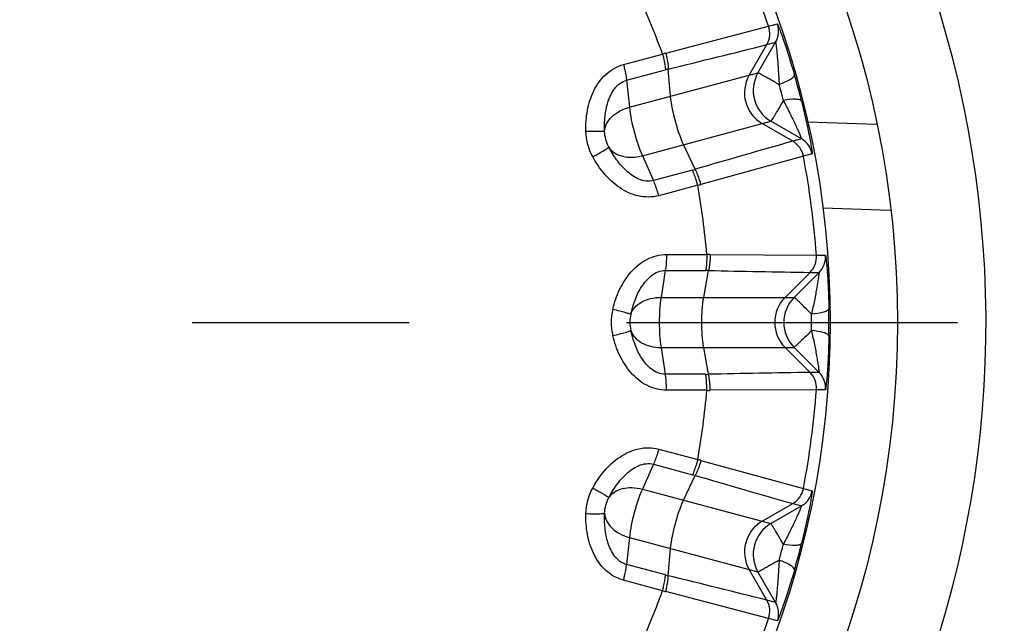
# Model space of a CAD drawing. Header units: millimetres. Extents: x 0 to 1660, y 0 to 1166.
# Tile 53 of 94: x 992 to 1014, y 424 to 438. Entities that reach past the tile are written whole.
import ezdxf

# ---------------------------------------------------------------- set-up
doc = ezdxf.new("R2010")
doc.units = ezdxf.units.MM
doc.header["$LTSCALE"] = 65.395
doc.linetypes.add('CENTER', pattern=[0.6, 0.375, -0.075, 0.075, -0.075])
doc.layers.get('0').update_dxf_attribs({"linetype": 'CONTINUOUS'})
doc.layers.add('ASSI', color=7, linetype='CONTINUOUS')

msp = doc.modelspace()

# ---------------------------------------------------------------- linework, layer by layer
at = {"color": 9, "linetype": 'Continuous'}
for p, q in [((1006.381, 437.082), (1008.703, 437.689)), ((1008.703, 437.689), (1008.901, 437.742)), ((1008.266, 436.583), (1008.664, 437.273)), ((1008.463, 436.636), (1008.862, 437.327)), ((1008.664, 437.273), (1008.862, 437.327)), ((1005.427, 436.825), (1006.308, 437.061)), ((1005.496, 436.47), (1006.376, 436.706)), ((1005.56, 435.858), (1008.463, 436.636)), ((1006.491, 436.108), (1006.438, 436.722)), ((1005.496, 436.47), (1005.56, 435.858)), ((1005.852, 434.765), (1008.756, 435.543)), ((1009.248, 435.092), (1008.558, 435.49)), ((1009.447, 435.144), (1008.756, 435.543)), ((1009.584, 435.528), (1011.139, 435.479)), ((1007.045, 434.457), (1006.784, 435.015)), ((1009.447, 435.144), (1009.248, 435.092)), ((1005.852, 434.765), (1006.104, 434.204)), ((1009.49, 434.752), (1007.176, 434.117)), ((1009.688, 434.805), (1009.49, 434.752)), ((1006.983, 434.439), (1006.104, 434.204)), ((1007.102, 434.097), (1006.221, 433.861)), ((1009.926, 433.584), (1011.449, 433.536)), ((1006.396, 432.534), (1007.308, 432.534)), ((1007.384, 432.534), (1009.784, 432.519)), ((1009.784, 432.519), (1009.989, 432.52)), ((1006.371, 432.172), (1006.274, 431.565)), ((1006.371, 432.172), (1007.282, 432.172)), ((1007.238, 431.565), (1007.346, 432.172)), ((1009.075, 431.565), (1009.639, 432.128)), ((1009.28, 431.565), (1009.844, 432.129)), ((1009.639, 432.128), (1009.844, 432.129)), ((1006.274, 431.565), (1009.28, 431.565)), ((1006.274, 430.434), (1009.28, 430.434)), ((1006.274, 430.434), (1006.371, 429.826)), ((1007.346, 429.827), (1007.238, 430.434)), ((1009.639, 429.87), (1009.075, 430.434)), ((1009.844, 429.87), (1009.28, 430.434)), ((1009.844, 429.87), (1009.639, 429.87)), ((1007.282, 429.826), (1006.371, 429.826)), ((1007.308, 429.465), (1006.396, 429.465)), ((1009.784, 429.479), (1007.384, 429.465)), ((1009.989, 429.479), (1009.784, 429.479)), ((1006.221, 428.137), (1007.102, 427.901)), ((1007.176, 427.882), (1009.49, 427.247)), ((1006.104, 427.795), (1005.852, 427.233)), ((1006.104, 427.795), (1006.983, 427.559)), ((1006.784, 426.984), (1007.045, 427.542)), ((1005.852, 427.233), (1008.756, 426.455)), ((1009.49, 427.247), (1009.688, 427.194)), ((1008.558, 426.508), (1009.248, 426.906)), ((1008.756, 426.455), (1009.447, 426.854)), ((1009.248, 426.906), (1009.447, 426.854)), ((1005.56, 426.14), (1005.496, 425.528)), ((1005.56, 426.14), (1008.463, 425.362)), ((1006.438, 425.277), (1006.491, 425.891)), ((1006.376, 425.293), (1005.496, 425.528)), ((1008.664, 424.725), (1008.266, 425.415)), ((1006.308, 424.937), (1005.427, 425.173)), ((1008.862, 424.672), (1008.463, 425.362)), ((1008.703, 424.31), (1006.381, 424.917)), ((1008.862, 424.672), (1008.664, 424.725)), ((1008.901, 424.257), (1008.703, 424.31))]:
    msp.add_line(p, q, dxfattribs=at)
at = {"color": 7, "linetype": 'Continuous'}
for centre, radius in [((989.612, 431.001), 22), ((989.612, 430.999), 20.482)]:
    msp.add_circle(centre, radius, dxfattribs=at)
at = {"color": 9, "linetype": 'Continuous'}
for centre, radius, start, end in [((989.612, 431.001), 24, 291.0281, 248.9719), ((989.612, 430.999), 20.229, 19.3099, 25.6901), ((989.612, 430.999), 17.763, 19.9557, 25.0443), ((1008.231, 437.523), 0.5, 330.0034, 19.3161), ((1008.429, 437.577), 0.5, 330.0019, 19.2717), ((915.84, 807.06), 381.259, 283.7466, 284.09121), ((1007.285, 433.608), 3.589, 104.5819, 105.8034), ((1007.036, 434.244), 2.549, 103.5603, 105.001), ((1008.959, 436.183), 0.8, 150.0062, 239.9938), ((1009.156, 436.236), 0.8, 150.0092, 239.9908), ((993.91, 432.151), 16.006, 13.8904, 16.1093), ((999.803, 433.73), 9.512, 13.8784, 16.1195), ((1122.852, 36.876), 414.104, 105.92245, 106.23973), ((1008.998, 434.659), 0.5, 10.6838, 59.9967), ((1009.197, 434.711), 0.5, 10.7292, 59.9985), ((989.612, 430.999), 20.229, 4.3099, 10.6901), ((1006.324, 436.901), 2.549, 284.999, 286.4397), ((1006.222, 437.576), 3.589, 284.1966, 285.4181), ((989.612, 430.999), 17.763, 4.9557, 10.0443), ((1007.358, 428.945), 3.589, 89.5819, 90.8034), ((1009.285, 432.482), 0.5, 315.0034, 4.3161), ((1009.49, 432.482), 0.5, 315.0019, 4.2718), ((1007.282, 429.624), 2.549, 88.5603, 90.001), ((1015.686, 813.339), 381.259, 268.7466, 269.09121), ((1009.641, 430.999), 0.8, 135.0062, 224.9938), ((1009.846, 430.999), 0.8, 135.0092, 224.9908), ((1006.44, 430.999), 1.291, 166.5478, 179.9799), ((1006.361, 430.999), 0.79, 166.547, 179.98), ((1000.119, 430.999), 9.555, 359.9992, 1.1147), ((994.059, 430.999), 16.008, 358.8912, 1.1085), ((1006.44, 431), 1.291, 180.0192, 193.4446), ((1006.361, 430.999), 0.79, 180.0198, 193.444), ((1000.131, 430.999), 9.544, 358.8828, 359.9995), ((1016.305, 15.82), 414.104, 90.92245, 91.23973), ((1009.285, 429.517), 0.5, 355.6838, 44.9967), ((1009.49, 429.516), 0.5, 355.7292, 44.9985), ((1007.282, 432.374), 2.549, 269.999, 271.4397), ((989.612, 430.999), 17.763, 349.9557, 355.0443), ((1007.358, 433.053), 3.589, 269.1966, 270.4181), ((989.612, 430.999), 20.229, 349.3099, 355.6901), ((1006.222, 424.422), 3.589, 74.5819, 75.8034), ((1006.324, 425.097), 2.549, 73.5603, 75.001), ((1113.754, 793.563), 381.259, 253.7466, 254.09121), ((1008.998, 427.339), 0.5, 300.0034, 349.3161), ((1009.197, 427.287), 0.5, 300.0019, 349.2717), ((1008.959, 425.815), 0.8, 120.0062, 209.9938), ((1009.156, 425.762), 0.8, 120.0092, 209.9908), ((999.771, 428.277), 9.545, 343.8841, 346.1183), ((993.902, 429.849), 16.014, 343.8912, 346.1087), ((1007.036, 427.754), 2.549, 254.999, 256.4397), ((907.94, 23.058), 414.103, 75.92245, 76.23973), ((989.612, 430.999), 17.763, 334.9557, 340.0443), ((1007.285, 428.39), 3.589, 254.1966, 255.4181), ((1008.231, 424.475), 0.5, 340.6838, 29.9967), ((1008.429, 424.422), 0.5, 340.7292, 29.9985), ((989.612, 430.999), 20.229, 334.3099, 340.6901)]:
    msp.add_arc(centre, radius, start, end, dxfattribs=at)
for points, knots in [([(1008.901, 437.742), (1008.903, 437.742), (1008.907, 437.728), (1008.916, 437.715), (1008.928, 437.68), (1008.945, 437.639), (1008.965, 437.585), (1008.998, 437.497), (1009.043, 437.368), (1009.101, 437.196), (1009.162, 437.006), (1009.225, 436.803), (1009.267, 436.663), (1009.287, 436.592)], [0, 0, 0, 0, 0.006141, 0.0235, 0.051682, 0.089868, 0.137109, 0.192401, 0.323009, 0.474307, 0.640339, 0.81674, 1, 1, 1, 1]), ([(1008.862, 437.327), (1008.864, 437.327), (1008.863, 437.311), (1008.869, 437.298), (1008.872, 437.262), (1008.877, 437.22), (1008.883, 437.169), (1008.891, 437.089), (1008.901, 436.979), (1008.913, 436.837), (1008.927, 436.633), (1008.936, 436.477), (1008.941, 436.371)], [0, 0, 0, 0, 0.00752, 0.029398, 0.064158, 0.10962, 0.163642, 0.224515, 0.360967, 0.510803, 0.669074, 1, 1, 1, 1]), ([(1006.308, 437.061), (1006.316, 437.029), (1006.346, 436.912), (1006.369, 436.793), (1006.376, 436.706)], [0, 0, 0, 0, 0.274711, 1, 1, 1, 1]), ([(1006.381, 437.082), (1006.389, 437.049), (1006.416, 436.931), (1006.435, 436.81), (1006.438, 436.722)], [0, 0, 0, 0, 0.27402, 1, 1, 1, 1]), ([(1004.577, 435.32), (1004.573, 435.475), (1004.594, 435.788), (1004.733, 436.236), (1005.001, 436.624), (1005.279, 436.786), (1005.427, 436.825)], [0, 0, 0, 0, 0.252034, 0.503121, 0.752549, 1, 1, 1, 1]), ([(1005.427, 436.825), (1005.435, 436.793), (1005.465, 436.676), (1005.488, 436.557), (1005.496, 436.47)], [0, 0, 0, 0, 0.274795, 1, 1, 1, 1]), ([(1008.941, 436.371), (1008.877, 436.407), (1008.787, 436.459), (1008.673, 436.523), (1008.603, 436.562), (1008.547, 436.592), (1008.505, 436.617), (1008.479, 436.627), (1008.467, 436.637), (1008.463, 436.636)], [0, 0, 0, 0, 0.400195, 0.571751, 0.718549, 0.837184, 0.924943, 0.979572, 1, 1, 1, 1]), ([(1009.287, 436.592), (1009.291, 436.576), (1009.261, 436.53), (1009.148, 436.452), (1009.03, 436.402), (1008.941, 436.371)], [0, 0, 0, 0, 0.118426, 0.330741, 1, 1, 1, 1]), ([(1005, 435.313), (1004.995, 435.424), (1005, 435.648), (1005.062, 435.979), (1005.181, 436.24), (1005.339, 436.404), (1005.442, 436.456), (1005.496, 436.47)], [0, 0, 0, 0, 0.248176, 0.497935, 0.748896, 0.87499, 1, 1, 1, 1]), ([(1005, 435.313), (1005.003, 435.372), (1005.038, 435.496), (1005.161, 435.655), (1005.341, 435.781), (1005.483, 435.839), (1005.56, 435.858)], [0, 0, 0, 0, 0.214178, 0.450653, 0.71432, 1, 1, 1, 1]), ([(1009.037, 436.012), (1009, 435.949), (1008.948, 435.859), (1008.881, 435.746), (1008.841, 435.678), (1008.807, 435.623), (1008.783, 435.581), (1008.765, 435.559), (1008.759, 435.544), (1008.756, 435.543)], [0, 0, 0, 0, 0.400221, 0.571709, 0.718525, 0.837233, 0.924938, 0.97959, 1, 1, 1, 1]), ([(1009.448, 435.993), (1009.442, 436.009), (1009.394, 436.034), (1009.257, 436.045), (1009.13, 436.029), (1009.037, 436.012)], [0, 0, 0, 0, 0.118433, 0.330748, 1, 1, 1, 1]), ([(1009.037, 436.012), (1009.086, 435.918), (1009.156, 435.778), (1009.246, 435.594), (1009.307, 435.466), (1009.353, 435.365), (1009.386, 435.292), (1009.407, 435.244), (1009.423, 435.206), (1009.438, 435.173), (1009.44, 435.158), (1009.449, 435.145), (1009.447, 435.144)], [0, 0, 0, 0, 0.330944, 0.489216, 0.639044, 0.775535, 0.836383, 0.890436, 0.935862, 0.970615, 0.992498, 1, 1, 1, 1]), ([(1009.448, 435.993), (1009.465, 435.921), (1009.499, 435.78), (1009.547, 435.573), (1009.588, 435.377), (1009.624, 435.2), (1009.649, 435.065), (1009.665, 434.973), (1009.675, 434.916), (1009.681, 434.872), (1009.687, 434.836), (1009.686, 434.819), (1009.69, 434.805), (1009.688, 434.805)], [0, 0, 0, 0, 0.183262, 0.359608, 0.525664, 0.676967, 0.807584, 0.862875, 0.910128, 0.94831, 0.976495, 0.993859, 1, 1, 1, 1]), ([(1004.577, 435.319), (1004.63, 435.321), (1004.727, 435.322), (1004.841, 435.322), (1004.916, 435.32), (1004.956, 435.319), (1004.982, 435.316), (1004.996, 435.315), (1005, 435.313)], [0, 0, 0, 0, 0.374492, 0.687311, 0.80926, 0.903631, 0.967667, 1, 1, 1, 1]), ([(1004.732, 434.74), (1004.778, 434.766), (1004.863, 434.813), (1004.962, 434.871), (1005.026, 434.909), (1005.06, 434.931), (1005.081, 434.946), (1005.093, 434.954), (1005.095, 434.958)], [0, 0, 0, 0, 0.374496, 0.687321, 0.809272, 0.903642, 0.967674, 1, 1, 1, 1]), ([(1005.095, 434.958), (1005.127, 434.908), (1005.22, 434.818), (1005.406, 434.742), (1005.624, 434.722), (1005.776, 434.745), (1005.852, 434.765)], [0, 0, 0, 0, 0.214106, 0.45061, 0.714305, 1, 1, 1, 1]), ([(1006.104, 434.204), (1006.05, 434.189), (1005.934, 434.182), (1005.715, 434.245), (1005.482, 434.412), (1005.263, 434.668), (1005.147, 434.859), (1005.095, 434.958)], [0, 0, 0, 0, 0.125007, 0.251095, 0.502061, 0.751823, 1, 1, 1, 1]), ([(1006.221, 433.861), (1006.073, 433.821), (1005.752, 433.822), (1005.325, 434.024), (1004.981, 434.344), (1004.806, 434.604), (1004.732, 434.74)], [0, 0, 0, 0, 0.247444, 0.496875, 0.747964, 1, 1, 1, 1]), ([(1007.102, 434.097), (1007.093, 434.129), (1007.06, 434.245), (1007.02, 434.36), (1006.983, 434.439)], [0, 0, 0, 0, 0.274711, 1, 1, 1, 1]), ([(1007.176, 434.117), (1007.167, 434.149), (1007.13, 434.265), (1007.086, 434.379), (1007.045, 434.457)], [0, 0, 0, 0, 0.27402, 1, 1, 1, 1]), ([(1006.221, 433.861), (1006.212, 433.893), (1006.179, 434.009), (1006.14, 434.124), (1006.104, 434.204)], [0, 0, 0, 0, 0.274794, 1, 1, 1, 1]), ([(1005.185, 431.299), (1005.221, 431.45), (1005.323, 431.747), (1005.573, 432.144), (1005.932, 432.45), (1006.243, 432.534), (1006.396, 432.534)], [0, 0, 0, 0, 0.252024, 0.503132, 0.752581, 1, 1, 1, 1]), ([(1006.396, 432.534), (1006.396, 432.5), (1006.394, 432.38), (1006.385, 432.259), (1006.371, 432.172)], [0, 0, 0, 0, 0.274795, 1, 1, 1, 1]), ([(1007.308, 432.534), (1007.308, 432.5), (1007.306, 432.38), (1007.297, 432.259), (1007.282, 432.172)], [0, 0, 0, 0, 0.274711, 1, 1, 1, 1]), ([(1007.384, 432.534), (1007.384, 432.501), (1007.378, 432.379), (1007.365, 432.258), (1007.346, 432.172)], [0, 0, 0, 0, 0.27402, 1, 1, 1, 1]), ([(1009.989, 432.52), (1009.991, 432.52), (1009.991, 432.505), (1009.996, 432.489), (1009.999, 432.453), (1010.005, 432.409), (1010.01, 432.351), (1010.019, 432.258), (1010.029, 432.122), (1010.041, 431.941), (1010.051, 431.741), (1010.059, 431.529), (1010.063, 431.383), (1010.064, 431.309)], [0, 0, 0, 0, 0.006141, 0.0235, 0.051683, 0.08987, 0.137111, 0.192403, 0.323011, 0.47431, 0.640341, 0.81674, 1, 1, 1, 1]), ([(1005.592, 431.183), (1005.616, 431.291), (1005.679, 431.507), (1005.824, 431.81), (1006.007, 432.032), (1006.202, 432.149), (1006.315, 432.173), (1006.371, 432.172)], [0, 0, 0, 0, 0.248227, 0.498021, 0.749028, 0.875065, 1, 1, 1, 1]), ([(1009.844, 432.129), (1009.846, 432.129), (1009.841, 432.114), (1009.843, 432.099), (1009.836, 432.063), (1009.831, 432.022), (1009.823, 431.971), (1009.81, 431.892), (1009.792, 431.782), (1009.766, 431.642), (1009.727, 431.442), (1009.695, 431.289), (1009.672, 431.185)], [0, 0, 0, 0, 0.007521, 0.029398, 0.064159, 0.109622, 0.163644, 0.224517, 0.36097, 0.510806, 0.669075, 1, 1, 1, 1]), ([(1005.592, 431.183), (1005.611, 431.239), (1005.676, 431.35), (1005.836, 431.472), (1006.042, 431.547), (1006.195, 431.566), (1006.274, 431.565)], [0, 0, 0, 0, 0.214178, 0.450653, 0.714321, 1, 1, 1, 1]), ([(1009.672, 431.185), (1009.621, 431.237), (1009.547, 431.31), (1009.453, 431.401), (1009.396, 431.457), (1009.35, 431.501), (1009.316, 431.536), (1009.293, 431.552), (1009.283, 431.565), (1009.28, 431.565)], [0, 0, 0, 0, 0.400194, 0.57175, 0.718548, 0.837183, 0.924943, 0.979572, 1, 1, 1, 1]), ([(1005.185, 431.299), (1005.236, 431.286), (1005.331, 431.263), (1005.441, 431.233), (1005.513, 431.212), (1005.551, 431.2), (1005.576, 431.191), (1005.589, 431.186), (1005.592, 431.183)], [0, 0, 0, 0, 0.374486, 0.687305, 0.809255, 0.903628, 0.967666, 1, 1, 1, 1]), ([(1010.064, 431.309), (1010.063, 431.292), (1010.023, 431.256), (1009.894, 431.21), (1009.767, 431.192), (1009.672, 431.185)], [0, 0, 0, 0, 0.118427, 0.330743, 1, 1, 1, 1]), ([(1005.185, 430.7), (1005.236, 430.712), (1005.331, 430.736), (1005.441, 430.766), (1005.513, 430.787), (1005.551, 430.798), (1005.576, 430.808), (1005.589, 430.813), (1005.592, 430.816)], [0, 0, 0, 0, 0.374496, 0.687321, 0.809272, 0.903642, 0.967674, 1, 1, 1, 1]), ([(1005.592, 430.816), (1005.61, 430.759), (1005.676, 430.649), (1005.836, 430.527), (1006.042, 430.451), (1006.195, 430.434), (1006.274, 430.434)], [0, 0, 0, 0, 0.214106, 0.45061, 0.714305, 1, 1, 1, 1]), ([(1006.371, 429.826), (1006.315, 429.826), (1006.202, 429.849), (1006.007, 429.966), (1005.824, 430.188), (1005.679, 430.492), (1005.616, 430.707), (1005.592, 430.816)], [0, 0, 0, 0, 0.125008, 0.251096, 0.502061, 0.751823, 1, 1, 1, 1]), ([(1009.672, 430.813), (1009.621, 430.762), (1009.547, 430.689), (1009.453, 430.597), (1009.396, 430.541), (1009.35, 430.498), (1009.316, 430.463), (1009.293, 430.447), (1009.283, 430.434), (1009.28, 430.434)], [0, 0, 0, 0, 0.400221, 0.571708, 0.718525, 0.837233, 0.924938, 0.97959, 1, 1, 1, 1]), ([(1009.672, 430.813), (1009.695, 430.71), (1009.727, 430.557), (1009.766, 430.356), (1009.792, 430.216), (1009.81, 430.107), (1009.823, 430.027), (1009.831, 429.976), (1009.836, 429.935), (1009.843, 429.9), (1009.841, 429.885), (1009.846, 429.869), (1009.844, 429.87)], [0, 0, 0, 0, 0.330944, 0.489216, 0.639044, 0.775535, 0.836383, 0.890436, 0.935862, 0.970615, 0.992498, 1, 1, 1, 1]), ([(1010.064, 430.689), (1010.063, 430.706), (1010.023, 430.743), (1009.894, 430.788), (1009.767, 430.806), (1009.672, 430.813)], [0, 0, 0, 0, 0.118433, 0.330748, 1, 1, 1, 1]), ([(1006.396, 429.465), (1006.243, 429.465), (1005.932, 429.549), (1005.573, 429.854), (1005.323, 430.252), (1005.221, 430.548), (1005.185, 430.7)], [0, 0, 0, 0, 0.247444, 0.496875, 0.747964, 1, 1, 1, 1]), ([(1010.064, 430.689), (1010.063, 430.615), (1010.059, 430.47), (1010.051, 430.257), (1010.041, 430.058), (1010.029, 429.877), (1010.019, 429.741), (1010.01, 429.647), (1010.005, 429.59), (1009.999, 429.545), (1009.996, 429.509), (1009.991, 429.493), (1009.991, 429.479), (1009.989, 429.479)], [0, 0, 0, 0, 0.183262, 0.359608, 0.525663, 0.676966, 0.807584, 0.862875, 0.910128, 0.94831, 0.976495, 0.993859, 1, 1, 1, 1]), ([(1006.396, 429.465), (1006.396, 429.498), (1006.394, 429.619), (1006.385, 429.74), (1006.371, 429.826)], [0, 0, 0, 0, 0.274794, 1, 1, 1, 1]), ([(1007.308, 429.465), (1007.308, 429.498), (1007.306, 429.619), (1007.297, 429.74), (1007.282, 429.826)], [0, 0, 0, 0, 0.274711, 1, 1, 1, 1]), ([(1007.384, 429.465), (1007.384, 429.498), (1007.378, 429.619), (1007.365, 429.741), (1007.346, 429.827)], [0, 0, 0, 0, 0.27402, 1, 1, 1, 1]), ([(1004.732, 427.258), (1004.806, 427.395), (1004.981, 427.655), (1005.325, 427.974), (1005.752, 428.176), (1006.073, 428.177), (1006.221, 428.137)], [0, 0, 0, 0, 0.252025, 0.503133, 0.752582, 1, 1, 1, 1]), ([(1006.221, 428.137), (1006.212, 428.105), (1006.179, 427.989), (1006.14, 427.874), (1006.104, 427.795)], [0, 0, 0, 0, 0.274795, 1, 1, 1, 1]), ([(1007.102, 427.901), (1007.093, 427.869), (1007.06, 427.753), (1007.02, 427.638), (1006.983, 427.559)], [0, 0, 0, 0, 0.274711, 1, 1, 1, 1]), ([(1007.176, 427.882), (1007.167, 427.85), (1007.13, 427.734), (1007.086, 427.62), (1007.045, 427.542)], [0, 0, 0, 0, 0.27402, 1, 1, 1, 1]), ([(1005.095, 427.04), (1005.147, 427.139), (1005.263, 427.331), (1005.482, 427.587), (1005.715, 427.754), (1005.934, 427.816), (1006.05, 427.809), (1006.104, 427.795)], [0, 0, 0, 0, 0.248227, 0.498023, 0.74903, 0.875066, 1, 1, 1, 1]), ([(1004.732, 427.258), (1004.778, 427.233), (1004.863, 427.185), (1004.962, 427.128), (1005.026, 427.089), (1005.06, 427.068), (1005.081, 427.052), (1005.093, 427.044), (1005.095, 427.04)], [0, 0, 0, 0, 0.374486, 0.687305, 0.809256, 0.903628, 0.967666, 1, 1, 1, 1]), ([(1005.095, 427.04), (1005.128, 427.09), (1005.22, 427.18), (1005.406, 427.256), (1005.624, 427.276), (1005.776, 427.255), (1005.852, 427.233)], [0, 0, 0, 0, 0.214177, 0.450652, 0.71432, 1, 1, 1, 1]), ([(1009.688, 427.194), (1009.69, 427.193), (1009.686, 427.179), (1009.687, 427.163), (1009.681, 427.127), (1009.675, 427.082), (1009.665, 427.026), (1009.649, 426.933), (1009.624, 426.799), (1009.588, 426.621), (1009.547, 426.426), (1009.499, 426.218), (1009.465, 426.077), (1009.448, 426.005)], [0, 0, 0, 0, 0.006141, 0.0235, 0.051683, 0.089869, 0.13711, 0.192402, 0.32301, 0.474309, 0.64034, 0.81674, 1, 1, 1, 1]), ([(1009.447, 426.854), (1009.449, 426.853), (1009.44, 426.84), (1009.438, 426.825), (1009.423, 426.793), (1009.407, 426.754), (1009.386, 426.707), (1009.353, 426.634), (1009.307, 426.533), (1009.246, 426.404), (1009.156, 426.22), (1009.086, 426.081), (1009.037, 425.987)], [0, 0, 0, 0, 0.00752, 0.029398, 0.064159, 0.109621, 0.163643, 0.224517, 0.360969, 0.510804, 0.669075, 1, 1, 1, 1]), ([(1005.427, 425.173), (1005.279, 425.213), (1005.001, 425.374), (1004.733, 425.762), (1004.594, 426.211), (1004.573, 426.523), (1004.577, 426.679)], [0, 0, 0, 0, 0.247448, 0.496878, 0.747965, 1, 1, 1, 1]), ([(1004.577, 426.679), (1004.63, 426.678), (1004.727, 426.677), (1004.841, 426.677), (1004.916, 426.678), (1004.956, 426.68), (1004.982, 426.682), (1004.996, 426.684), (1005, 426.686)], [0, 0, 0, 0, 0.374497, 0.687322, 0.809272, 0.903642, 0.967674, 1, 1, 1, 1]), ([(1005.496, 425.528), (1005.442, 425.543), (1005.339, 425.594), (1005.181, 425.758), (1005.062, 426.02), (1005, 426.351), (1004.995, 426.575), (1005, 426.686)], [0, 0, 0, 0, 0.125009, 0.251104, 0.502065, 0.751825, 1, 1, 1, 1]), ([(1005, 426.686), (1005.003, 426.627), (1005.038, 426.503), (1005.161, 426.344), (1005.34, 426.217), (1005.483, 426.161), (1005.56, 426.14)], [0, 0, 0, 0, 0.214106, 0.45061, 0.714305, 1, 1, 1, 1]), ([(1009.037, 425.987), (1009, 426.05), (1008.948, 426.14), (1008.881, 426.252), (1008.84, 426.321), (1008.807, 426.375), (1008.783, 426.417), (1008.765, 426.439), (1008.759, 426.454), (1008.756, 426.455)], [0, 0, 0, 0, 0.400194, 0.57175, 0.718548, 0.837183, 0.924943, 0.979572, 1, 1, 1, 1]), ([(1009.448, 426.005), (1009.442, 425.989), (1009.394, 425.964), (1009.257, 425.954), (1009.13, 425.969), (1009.037, 425.987)], [0, 0, 0, 0, 0.118426, 0.330741, 1, 1, 1, 1]), ([(1008.941, 425.627), (1008.877, 425.591), (1008.787, 425.54), (1008.673, 425.476), (1008.603, 425.436), (1008.547, 425.406), (1008.505, 425.381), (1008.479, 425.372), (1008.467, 425.361), (1008.463, 425.362)], [0, 0, 0, 0, 0.400199, 0.571754, 0.71855, 0.837184, 0.924943, 0.979573, 1, 1, 1, 1]), ([(1008.941, 425.627), (1008.936, 425.522), (1008.927, 425.365), (1008.913, 425.161), (1008.901, 425.02), (1008.891, 424.909), (1008.883, 424.829), (1008.877, 424.778), (1008.872, 424.737), (1008.869, 424.701), (1008.863, 424.687), (1008.864, 424.671), (1008.862, 424.672)], [0, 0, 0, 0, 0.330933, 0.489207, 0.639043, 0.775494, 0.836366, 0.890384, 0.93584, 0.970599, 0.99248, 1, 1, 1, 1]), ([(1009.287, 425.406), (1009.291, 425.423), (1009.261, 425.469), (1009.148, 425.546), (1009.03, 425.596), (1008.941, 425.627)], [0, 0, 0, 0, 0.118432, 0.330753, 1, 1, 1, 1]), ([(1005.427, 425.173), (1005.435, 425.205), (1005.465, 425.322), (1005.488, 425.441), (1005.496, 425.528)], [0, 0, 0, 0, 0.274795, 1, 1, 1, 1]), ([(1009.287, 425.406), (1009.267, 425.335), (1009.225, 425.196), (1009.162, 424.992), (1009.101, 424.802), (1009.043, 424.631), (1008.998, 424.502), (1008.965, 424.413), (1008.945, 424.36), (1008.928, 424.318), (1008.916, 424.284), (1008.907, 424.27), (1008.903, 424.256), (1008.901, 424.257)], [0, 0, 0, 0, 0.183262, 0.359667, 0.5257, 0.676996, 0.807597, 0.862882, 0.910117, 0.9483, 0.976488, 0.993859, 1, 1, 1, 1]), ([(1006.308, 424.937), (1006.316, 424.969), (1006.346, 425.086), (1006.369, 425.205), (1006.376, 425.293)], [0, 0, 0, 0, 0.274711, 1, 1, 1, 1]), ([(1006.381, 424.917), (1006.389, 424.949), (1006.416, 425.068), (1006.435, 425.189), (1006.438, 425.277)], [0, 0, 0, 0, 0.27402, 1, 1, 1, 1]), ([(1031.025, 424.581), (1031.02, 421.973), (1029.811, 416.693), (1025.017, 410.261), (1018.308, 405.937), (1013.151, 404.614), (1010.552, 404.351)], [0, 0, 0, 0, 0.249743, 0.499736, 0.749875, 1, 1, 1, 1]), ([(1033.286, 424.58), (1033.285, 421.68), (1031.998, 415.81), (1026.784, 408.574), (1019.379, 403.663), (1013.643, 402.159), (1010.75, 401.865)], [0, 0, 0, 0, 0.249611, 0.499517, 0.74969, 1, 1, 1, 1])]:
    msp.add_open_spline(points, degree=3, knots=knots, dxfattribs=at)
for points in [[(1006.784, 435.015), (1006.704, 435.186), (1006.589, 435.548), (1006.507, 435.919), (1006.491, 436.108)], [(1005.56, 435.858), (1005.578, 435.67), (1005.66, 435.299), (1005.774, 434.937), (1005.852, 434.765)], [(1004.732, 434.74), (1004.637, 434.916), (1004.582, 435.12), (1004.577, 435.32)], [(1005.095, 434.958), (1005.037, 435.066), (1005.004, 435.19), (1005, 435.313)], [(1006.274, 431.565), (1006.242, 431.378), (1006.226, 430.999), (1006.242, 430.62), (1006.274, 430.434)], [(1007.238, 430.434), (1007.205, 430.62), (1007.188, 430.999), (1007.205, 431.379), (1007.238, 431.565)], [(1004.577, 426.679), (1004.582, 426.879), (1004.637, 427.082), (1004.732, 427.258)], [(1005.852, 427.233), (1005.774, 427.061), (1005.66, 426.699), (1005.578, 426.328), (1005.56, 426.14)], [(1005, 426.686), (1005.004, 426.808), (1005.037, 426.933), (1005.095, 427.04)], [(1006.491, 425.891), (1006.507, 426.079), (1006.589, 426.45), (1006.704, 426.812), (1006.784, 426.984)]]:
    msp.add_open_spline(points, degree=3, dxfattribs=at)
at = {"layer": 'ASSI', "color": 2, "linetype": 'CENTER'}
msp.add_line((966.254, 430.999), (1012.969, 430.999), dxfattribs=at)

doc.saveas('drawing.dxf')
